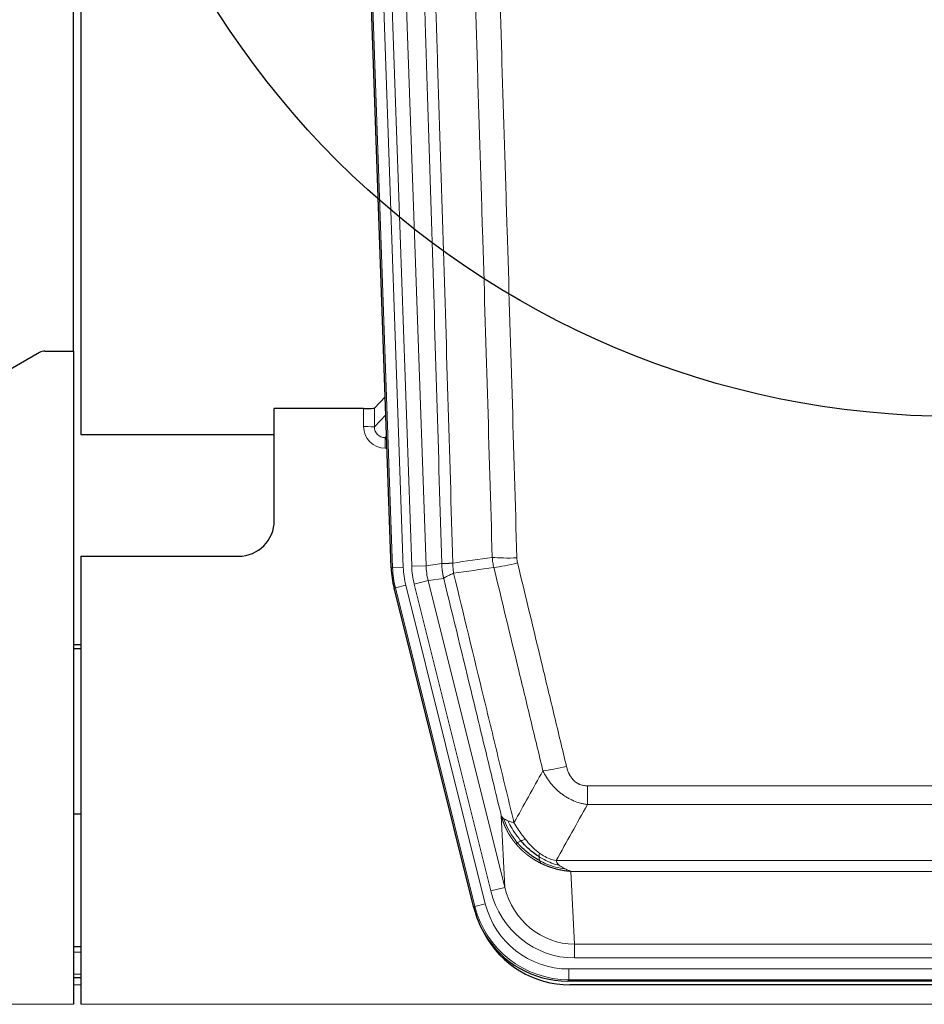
# Model space of a CAD drawing. Header units: inches. Extents: x 0 to 20790, y -12 to 14700.
# Tile 42 of 191: x 4801 to 5053, y 4734 to 5009. Entities that reach past the tile are written whole.
import ezdxf

# ---------------------------------------------------------------- set-up
doc = ezdxf.new("R2010")
doc.units = ezdxf.units.IN
doc.layers.add('1', color=7, linetype='Continuous', true_color=0xffffff)

msp = doc.modelspace()

# ---------------------------------------------------------------- linework, layer by layer
at = {"layer": '1', "color": 2, "linetype": 'Continuous', "lineweight": 25}
for p, q in [((4815.546, 4916.217), (4815.546, 5316.797)), ((4817.546, 5316.47), (4817.546, 4892.959)), ((4904.142, 4855.694), (4891.024, 5231.34)), ((4806.09, 4915.808), (4789.926, 4906.465)), ((4807.589, 4916.21), (4815.546, 4916.21)), ((4815.546, 4916.21), (4815.546, 4733.93)), ((4902.475, 4903.431), (4899.448, 4900.296)), ((4896.449, 4900.195), (4871.546, 4900.195)), ((4871.546, 4868.959), (4871.546, 4900.195)), ((4817.546, 4892.959), (4871.546, 4892.959)), ((4817.546, 4858.959), (4861.546, 4858.959)), ((4817.546, 4858.959), (4817.546, 4733.93)), ((4927.181, 4760.855), (4904.927, 4850.112)), ((4817.546, 4834.227), (4815.546, 4834.227)), ((4815.546, 4833.227), (4817.546, 4833.227)), ((4817.51, 4786.959), (4815.476, 4786.959)), ((4817.546, 4749.959), (4815.531, 4749.959)), ((4817.546, 4741.36), (4815.531, 4741.36)), ((5169.75, 4740.415), (4953.343, 4740.415)), ((5169.158, 4739.372), (4953.935, 4739.372))]:
    msp.add_line(p, q, dxfattribs=at)
at = {"layer": '1', "color": 110, "linetype": 'Continuous', "lineweight": 13}
for p, q in [((4904.516, 4855.747), (4891.405, 5231.19)), ((4894.399, 5231.294), (4907.51, 4855.851)), ((4896.791, 5230.352), (4909.857, 4856.181)), ((4900.783, 5230.492), (4913.849, 4856.321)), ((4896.439, 4895.147), (4896.449, 4900.195)), ((4899.448, 4900.296), (4899.437, 4895.065)), ((4899.437, 4895.065), (4902.651, 4898.394)), ((4902.857, 4892.5), (4902.43, 4892.058)), ((4902.43, 4892.058), (4902.43, 4889.138)), ((4902.43, 4892.058), (4902.873, 4892.058)), ((4902.43, 4889.138), (4902.974, 4889.138)), ((4904.142, 4855.694), (4904.516, 4855.747)), ((4907.51, 4855.851), (4904.516, 4855.747)), ((4909.857, 4856.181), (4913.849, 4856.321)), ((4913.849, 4856.321), (4918.226, 4856.936)), ((4918.782, 4852.797), (4914.43, 4852.186)), ((4905.3, 4850.165), (4904.927, 4850.112)), ((4908.207, 4850.89), (4905.3, 4850.165)), ((4927.474, 4761.23), (4905.3, 4850.165)), ((4908.207, 4850.89), (4930.381, 4761.955)), ((4910.554, 4851.219), (4914.43, 4852.186)), ((4931.906, 4765.582), (4910.554, 4851.219)), ((4914.43, 4852.186), (4935.782, 4766.548)), ((4958.875, 4794.902), (5164.218, 4794.902)), ((4958.875, 4789.661), (4958.875, 4794.902)), ((5164.218, 4789.661), (4958.875, 4789.661)), ((4935.782, 4766.548), (4934.824, 4786.603)), ((4950.144, 4774.042), (5172.949, 4774.042)), ((4954.257, 4771.013), (4955.225, 4750.733)), ((5168.836, 4771.013), (4954.257, 4771.013)), ((4931.906, 4765.582), (4935.782, 4766.548)), ((4930.381, 4761.955), (4927.474, 4761.23)), ((4927.181, 4760.855), (4927.474, 4761.23)), ((4955.225, 4746.87), (4955.225, 4750.733)), ((4955.225, 4750.733), (5167.868, 4750.733)), ((4817.546, 4748.505), (4815.531, 4748.505)), ((5167.868, 4746.87), (4955.225, 4746.87)), ((4953.636, 4740.79), (4953.636, 4743.786)), ((4953.636, 4743.786), (5169.457, 4743.786)), ((4817.546, 4742.33), (4815.531, 4742.33)), ((4953.636, 4740.79), (4953.343, 4740.415)), ((5169.457, 4740.79), (4953.636, 4740.79)), ((4817.546, 4739.36), (4815.531, 4739.36)), ((4327.546, 4733.93), (4815.546, 4733.93)), ((4817.546, 4733.93), (5305.546, 4733.93))]:
    msp.add_line(p, q, dxfattribs=at)
at = {"layer": '1', "color": 2, "linetype": 'Continuous', "lineweight": 25}
msp.add_circle((5061.546, 5141.959), 244, dxfattribs=at)
msp.add_arc((4861.546, 4868.959), 10, 270, 0, dxfattribs=at)
for centre, major_axis, ratio, start_param, end_param in [((4807.592, 4913.205), (0.923, -2.86), 0.9982885, 2.8298327, 3.3530369), ((4896.45, 4900.3), (-3, 0), 0.0349646, 1.5706703, 3.1078402), ((4931.163, 4856.646, 0), (26.774, 3.763), 0.9986144, 3.0370169, 3.2461684), ((4953.401, 4767.452, 0), (16.66, 21.323), 0.9977958, 2.4794378, 2.7643876), ((4953.401, 4767.452, 0), (16.66, 21.323), 0.9977958, 2.7643876, 3.8037475), ((4953.961, 4766.389), (16.639, 21.297), 0.9990195, 2.7203481, 3.8043419)]:
    msp.add_ellipse(centre, major_axis=major_axis, ratio=ratio, start_param=start_param, end_param=end_param, dxfattribs=at)
at = {"layer": '1', "color": 110, "linetype": 'Continuous', "lineweight": 13}
for centre, major_axis, ratio, start_param, end_param in [((4902.442, 4895.147), (-3.237, -5.067), 0.9977321, 5.2798208, 6.8506171), ((4896.439, 4895.069), (-3, 0.006), 0.0261769, 3.175273, 4.7124429), ((4902.442, 4895.069), (-1.726, -2.474), 0.9943829, 5.3201387, 6.890935), ((4939.179, 4859.64), (-9.996, -0.288), 0.1133347, 0.8101184, 1.5675278), ((4931.528, 4856.697), (-26.766, -3.762), 0.9989218, 6.1786096, 6.387761), ((4931.528, 4856.697, 0), (23.799, 3.345), 0.9986144, 3.0370169, 3.2461684), ((4933.875, 4857.027), (-23.799, -3.345), 0.9986144, 6.1786096, 6.387761), ((4933.875, 4857.027), (-19.844, -2.789), 0.9980617, 6.1786096, 6.387761), ((4939.367, 4858.234), (-9.719, -2.353), 0.1107863, 0.7983441, 1.5439815), ((4953.028, 4801.66), (-9.722, -2.342), 0.1329353, 0.7958322, 1.5387903), ((4955.145, 4771.716, 0), (1.185, -24.82), 0.9658521, 4.9157844, 6.2370968), ((4955.145, 4771.716), (1.001, -20.961), 0.9530564, 4.9157844, 6.2370968), ((4953.688, 4767.819, 0), (14.809, 18.954), 0.9977958, 2.4794378, 3.8037475), ((4953.688, 4767.819), (-16.651, -21.313), 0.9982842, 5.6210305, 6.9453401)]:
    msp.add_ellipse(centre, major_axis=major_axis, ratio=ratio, start_param=start_param, end_param=end_param, dxfattribs=at)
for points, knots in [([(4909.086, 5229.9), (4909.657, 5214.345), (4910.785, 5183.236), (4912.43, 5136.571), (4913.497, 5105.461), (4914.285, 5082.128), (4914.676, 5070.462), (4915.128, 5056.851), (4915.32, 5051.018), (4915.448, 5047.129), (4915.512, 5045.184), (4915.831, 5035.463), (4916.211, 5023.8), (4916.648, 5010.197), (4916.835, 5004.368), (4916.959, 5000.482), (4917.021, 4998.54), (4917.577, 4981.057), (4918.55, 4950.001), (4919.961, 4903.49), (4920.869, 4872.533), (4921.315, 4857.066)], [0, 0, 0, 0, 0.125, 0.25, 0.375, 0.375, 0.4375, 0.46875, 0.484375, 0.484375, 0.5, 0.5, 0.5625, 0.59375, 0.609375, 0.609375, 0.625, 0.625, 0.75, 0.875, 1, 1, 1, 1]), ([(4918.226, 4856.936), (4917.781, 4872.346), (4916.875, 4903.191), (4915.468, 4949.533), (4914.498, 4980.476), (4913.944, 4997.896), (4913.882, 4999.831), (4913.758, 5003.703), (4913.572, 5009.511), (4913.135, 5023.064), (4912.757, 5034.686), (4912.439, 5044.372), (4912.375, 5046.309), (4912.247, 5050.184), (4912.056, 5055.996), (4911.605, 5069.558), (4911.215, 5081.183), (4910.429, 5104.431), (4909.366, 5135.43), (4907.725, 5181.927), (4906.6, 5212.925), (4906.031, 5228.424)], [0, 0, 0, 0, 0.125, 0.25, 0.375, 0.375, 0.390625, 0.390625, 0.40625, 0.4375, 0.5, 0.5, 0.515625, 0.515625, 0.53125, 0.5625, 0.625, 0.625, 0.75, 0.875, 1, 1, 1, 1]), ([(4932.312, 4858.621), (4931.874, 4873.84), (4930.982, 4904.302), (4930.06, 4934.812), (4929.357, 4957.712), (4929.121, 4965.348), (4928.645, 4980.626), (4928.404, 4988.269), (4927.678, 5011.204), (4927.186, 5026.501), (4926.562, 5045.631), (4926.437, 5049.457), (4926.185, 5057.109), (4925.806, 5068.587), (4925.423, 5080.065), (4924.651, 5103.022), (4923.608, 5133.631), (4921.998, 5179.545), (4920.896, 5210.156), (4920.338, 5225.461)], [0, 0, 0, 0, 0.125, 0.25, 0.25, 0.3125, 0.3125, 0.375, 0.375, 0.5, 0.5, 0.53125, 0.53125, 0.5625, 0.625, 0.625, 0.75, 0.875, 1, 1, 1, 1]), ([(4927.221, 5225.804), (4927.778, 5210.48), (4928.879, 5179.831), (4930.487, 5133.859), (4931.529, 5103.212), (4932.3, 5080.227), (4932.682, 5068.735), (4933.061, 5057.243), (4933.312, 5049.581), (4933.437, 5045.75), (4934.061, 5026.597), (4934.552, 5011.28), (4935.277, 4988.316), (4935.517, 4980.664), (4935.993, 4965.367), (4936.229, 4957.721), (4936.931, 4934.792), (4937.852, 4904.245), (4938.742, 4873.744), (4939.179, 4858.506)], [0, 0, 0, 0, 0.125, 0.25, 0.375, 0.375, 0.4375, 0.46875, 0.46875, 0.5, 0.5, 0.625, 0.625, 0.6875, 0.6875, 0.75, 0.75, 0.875, 1, 1, 1, 1]), ([(4939.367, 4857.095), (4939.311, 4857.327), (4939.268, 4857.561), (4939.205, 4858.031), (4939.186, 4858.268), (4939.179, 4858.506)], [0, 0, 0, 0, 0.5, 0.5, 1, 1, 1, 1]), ([(4918.226, 4856.936), (4918.227, 4856.936), (4918.228, 4856.935), (4918.232, 4856.935), (4918.235, 4856.935), (4918.238, 4856.934), (4918.242, 4856.934), (4918.246, 4856.934), (4918.251, 4856.934), (4918.255, 4856.933), (4918.26, 4856.933), (4918.265, 4856.933), (4918.27, 4856.933), (4918.276, 4856.932), (4918.282, 4856.932), (4918.288, 4856.932), (4918.294, 4856.932), (4918.301, 4856.931), (4918.308, 4856.931), (4918.315, 4856.931), (4918.322, 4856.931), (4918.33, 4856.931), (4918.338, 4856.93), (4918.346, 4856.93), (4918.354, 4856.93), (4918.363, 4856.93), (4918.372, 4856.93), (4918.381, 4856.93), (4918.39, 4856.929), (4918.4, 4856.929), (4918.41, 4856.929), (4918.42, 4856.929), (4918.43, 4856.929), (4918.441, 4856.929), (4918.452, 4856.929), (4918.463, 4856.929), (4918.474, 4856.929), (4918.486, 4856.929), (4918.498, 4856.929), (4918.51, 4856.929), (4918.522, 4856.929), (4918.535, 4856.929), (4918.548, 4856.929), (4918.561, 4856.929), (4918.574, 4856.929), (4918.588, 4856.929), (4918.602, 4856.929), (4918.616, 4856.929), (4918.63, 4856.929), (4918.645, 4856.929), (4918.659, 4856.929), (4918.674, 4856.929), (4918.69, 4856.929), (4918.705, 4856.93), (4918.721, 4856.93), (4918.737, 4856.93), (4918.753, 4856.93), (4918.77, 4856.93), (4918.787, 4856.93), (4918.804, 4856.931), (4918.821, 4856.931), (4918.838, 4856.931), (4918.856, 4856.931), (4918.874, 4856.932), (4918.892, 4856.932), (4918.911, 4856.932), (4918.929, 4856.933), (4918.948, 4856.933), (4918.967, 4856.933), (4918.987, 4856.934), (4919.006, 4856.934), (4919.026, 4856.934), (4919.046, 4856.935), (4919.067, 4856.935), (4919.087, 4856.936), (4919.108, 4856.936), (4919.135, 4856.937), (4919.169, 4856.937), (4919.21, 4856.938), (4919.251, 4856.94), (4919.294, 4856.941), (4919.337, 4856.942), (4919.381, 4856.944), (4919.426, 4856.945), (4919.471, 4856.947), (4919.518, 4856.949), (4919.565, 4856.951), (4919.613, 4856.953), (4919.661, 4856.955), (4919.711, 4856.957), (4919.761, 4856.96), (4919.812, 4856.962), (4919.864, 4856.965), (4919.916, 4856.968), (4919.969, 4856.97), (4920.023, 4856.973), (4920.078, 4856.977), (4920.133, 4856.98), (4920.189, 4856.983), (4920.246, 4856.987), (4920.303, 4856.99), (4920.362, 4856.994), (4920.421, 4856.998), (4920.48, 4857.002), (4920.54, 4857.006), (4920.601, 4857.01), (4920.663, 4857.015), (4920.725, 4857.019), (4920.788, 4857.024), (4920.852, 4857.029), (4920.916, 4857.034), (4920.981, 4857.039), (4921.047, 4857.044), (4921.113, 4857.049), (4921.18, 4857.055), (4921.247, 4857.06), (4921.292, 4857.064), (4921.315, 4857.066)], [0, 0, 0, 0, 0.0066687, 0.0133374, 0.0200061, 0.0266746, 0.0333432, 0.0400116, 0.0466801, 0.0533484, 0.0600168, 0.066685, 0.0733532, 0.0800214, 0.0866895, 0.0933575, 0.1000255, 0.1066935, 0.1133614, 0.1200292, 0.126697, 0.1333647, 0.1400324, 0.1467001, 0.1533676, 0.1600352, 0.1667026, 0.1733701, 0.1800374, 0.1867047, 0.193372, 0.2000392, 0.2067064, 0.2133735, 0.2200405, 0.2267075, 0.2333745, 0.2400414, 0.2467082, 0.253375, 0.2600418, 0.2667085, 0.2733751, 0.2800417, 0.2867082, 0.2933747, 0.3000412, 0.3067075, 0.3133739, 0.3200401, 0.3267064, 0.3333725, 0.3400387, 0.3467047, 0.3533708, 0.3600367, 0.3667026, 0.3733685, 0.3800343, 0.3867001, 0.3933658, 0.4000315, 0.4066971, 0.4133626, 0.4200281, 0.4266936, 0.433359, 0.4400243, 0.4466896, 0.4533549, 0.4600201, 0.4666852, 0.4733503, 0.4800154, 0.4866804, 0.4933453, 0.5000102, 0.5125098, 0.5250093, 0.5375088, 0.5500082, 0.5625077, 0.5750071, 0.5875066, 0.600006, 0.6125054, 0.6250049, 0.6375043, 0.6500037, 0.6625032, 0.6750026, 0.6875021, 0.7000016, 0.7125011, 0.7250006, 0.7375001, 0.7499997, 0.7624993, 0.7749989, 0.7874985, 0.7999982, 0.812498, 0.8249977, 0.8374975, 0.8499974, 0.8624973, 0.8749972, 0.8874972, 0.8999973, 0.9124974, 0.9249976, 0.9374978, 0.9499981, 0.9624985, 0.9749989, 0.9874994, 1, 1, 1, 1]), ([(4918.782, 4852.797), (4918.777, 4852.818), (4918.767, 4852.861), (4918.752, 4852.925), (4918.736, 4852.99), (4918.721, 4853.057), (4918.706, 4853.124), (4918.691, 4853.194), (4918.675, 4853.264), (4918.66, 4853.336), (4918.644, 4853.409), (4918.629, 4853.483), (4918.614, 4853.559), (4918.598, 4853.636), (4918.583, 4853.714), (4918.568, 4853.794), (4918.553, 4853.874), (4918.538, 4853.956), (4918.523, 4854.04), (4918.508, 4854.125), (4918.493, 4854.211), (4918.479, 4854.298), (4918.465, 4854.387), (4918.451, 4854.477), (4918.437, 4854.568), (4918.423, 4854.66), (4918.41, 4854.754), (4918.389, 4854.905), (4918.363, 4855.107), (4918.335, 4855.354), (4918.311, 4855.583), (4918.292, 4855.795), (4918.276, 4855.988), (4918.263, 4856.164), (4918.253, 4856.321), (4918.245, 4856.46), (4918.239, 4856.582), (4918.235, 4856.685), (4918.231, 4856.77), (4918.229, 4856.837), (4918.227, 4856.886), (4918.226, 4856.917), (4918.226, 4856.931), (4918.226, 4856.936)], [0, 0, 0, 0, 0.0155037, 0.0313049, 0.0474035, 0.0637997, 0.0804935, 0.097485, 0.1147743, 0.1323613, 0.1502462, 0.1684289, 0.1869096, 0.2056883, 0.224765, 0.2441397, 0.2638126, 0.2837835, 0.3040527, 0.32462, 0.3454856, 0.3666494, 0.3881116, 0.409872, 0.4319308, 0.454288, 0.4769435, 0.4998975, 0.5635611, 0.6228928, 0.6778927, 0.7285606, 0.7748966, 0.8169007, 0.8545729, 0.8879131, 0.9169214, 0.9415977, 0.9619421, 0.9779545, 0.989635, 0.9969835, 1, 1, 1, 1]), ([(4921.527, 4854.232), (4921.452, 4854.698), (4921.41, 4855.168), (4921.352, 4856.113), (4921.336, 4856.588), (4921.315, 4857.066)], [0, 0, 0, 0, 0.5, 0.5, 1, 1, 1, 1]), ([(4946.448, 4799.098), (4945.313, 4803.819), (4944.176, 4808.542), (4941.901, 4817.99), (4940.762, 4822.715), (4937.343, 4836.896), (4935.059, 4846.356), (4932.771, 4855.821)], [0, 0, 0, 0, 0.25, 0.25, 0.5, 0.5, 1, 1, 1, 1]), ([(4939.367, 4857.095), (4941.652, 4847.617), (4943.934, 4838.144), (4947.349, 4823.943), (4948.486, 4819.211), (4950.759, 4809.75), (4951.894, 4805.021), (4953.028, 4800.293)], [0, 0, 0, 0, 0.5, 0.5, 0.75, 0.75, 1, 1, 1, 1]), ([(4918.782, 4852.797), (4918.803, 4852.848), (4918.881, 4852.915), (4919.145, 4853.081), (4919.33, 4853.182), (4919.802, 4853.419), (4920.087, 4853.555), (4920.746, 4853.866), (4921.118, 4854.039), (4921.527, 4854.232)], [0, 0, 0, 0, 0.25, 0.25, 0.5, 0.5, 0.75, 0.75, 1, 1, 1, 1]), ([(4934.824, 4786.603), (4933.494, 4792.111), (4932.161, 4797.621), (4929.494, 4808.645), (4928.158, 4814.16), (4924.147, 4830.709), (4921.468, 4841.749), (4918.782, 4852.797)], [0, 0, 0, 0, 0.25, 0.25, 0.5, 0.5, 1, 1, 1, 1]), ([(4921.527, 4854.232), (4924.349, 4842.607), (4927.165, 4830.991), (4931.379, 4813.58), (4932.781, 4807.778), (4935.584, 4796.18), (4936.983, 4790.383), (4938.381, 4784.589)], [0, 0, 0, 0, 0.5, 0.5, 0.75, 0.75, 1, 1, 1, 1]), ([(4958.875, 4794.902), (4958.693, 4794.902), (4958.51, 4794.91), (4958.146, 4794.942), (4957.967, 4794.966), (4957.611, 4795.031), (4957.436, 4795.072), (4957.089, 4795.172), (4956.918, 4795.231), (4956.707, 4795.316), (4956.665, 4795.334), (4956.581, 4795.37), (4956.457, 4795.426), (4956.335, 4795.487), (4956.097, 4795.615), (4955.789, 4795.801), (4955.502, 4796.018), (4955.329, 4796.164), (4955.294, 4796.193), (4955.226, 4796.253), (4955.193, 4796.284), (4955.092, 4796.376), (4955.028, 4796.439), (4954.838, 4796.633), (4954.719, 4796.767), (4954.492, 4797.044), (4954.385, 4797.188), (4954.182, 4797.483), (4954.087, 4797.635), (4953.974, 4797.83), (4953.951, 4797.869), (4953.907, 4797.948), (4953.886, 4797.988), (4953.822, 4798.107), (4953.781, 4798.187), (4953.662, 4798.43), (4953.589, 4798.593), (4953.452, 4798.924), (4953.388, 4799.091), (4953.212, 4799.598), (4953.112, 4799.943), (4953.028, 4800.293)], [0, 0, 0, 0, 0.0625, 0.0625, 0.125, 0.125, 0.1875, 0.1875, 0.25, 0.25, 0.265625, 0.265625, 0.28125, 0.3125, 0.3125, 0.375, 0.4375, 0.4375, 0.453125, 0.453125, 0.46875, 0.46875, 0.5, 0.5, 0.5625, 0.5625, 0.625, 0.625, 0.6875, 0.6875, 0.703125, 0.703125, 0.71875, 0.71875, 0.75, 0.75, 0.8125, 0.8125, 0.875, 0.875, 1, 1, 1, 1]), ([(4958.875, 4789.661), (4958.54, 4789.71), (4958.207, 4789.769), (4957.544, 4789.908), (4957.216, 4789.988), (4956.24, 4790.258), (4955.602, 4790.48), (4954.9, 4790.777), (4954.822, 4790.811), (4954.666, 4790.879), (4954.589, 4790.914), (4954.357, 4791.021), (4954.204, 4791.095), (4953.75, 4791.323), (4953.155, 4791.647), (4952.582, 4792.008), (4952.161, 4792.294), (4951.952, 4792.44), (4951.747, 4792.591), (4951.611, 4792.694), (4951.543, 4792.745), (4950.937, 4793.215), (4950.429, 4793.663), (4949.71, 4794.38), (4949.478, 4794.626), (4949.139, 4795.006), (4949.028, 4795.134), (4948.81, 4795.395), (4948.702, 4795.527), (4948.175, 4796.194), (4947.787, 4796.749), (4947.072, 4797.895), (4946.745, 4798.488), (4946.448, 4799.098)], [0, 0, 0, 0, 0.0625, 0.0625, 0.125, 0.125, 0.25, 0.25, 0.265625, 0.265625, 0.28125, 0.28125, 0.3125, 0.3125, 0.375, 0.4375, 0.4375, 0.46875, 0.484375, 0.484375, 0.5, 0.5, 0.625, 0.625, 0.6875, 0.6875, 0.71875, 0.71875, 0.75, 0.75, 0.875, 0.875, 1, 1, 1, 1]), ([(4938.856, 4778.776), (4938.845, 4778.79), (4938.821, 4778.818), (4938.786, 4778.861), (4938.751, 4778.904), (4938.715, 4778.947), (4938.679, 4778.992), (4938.642, 4779.037), (4938.605, 4779.083), (4938.568, 4779.13), (4938.53, 4779.177), (4938.492, 4779.225), (4938.454, 4779.274), (4938.415, 4779.324), (4938.376, 4779.374), (4938.337, 4779.426), (4938.297, 4779.478), (4938.257, 4779.53), (4938.216, 4779.584), (4938.176, 4779.638), (4938.134, 4779.693), (4938.093, 4779.749), (4938.052, 4779.806), (4938.01, 4779.863), (4937.967, 4779.922), (4937.925, 4779.981), (4937.882, 4780.041), (4937.839, 4780.101), (4937.796, 4780.163), (4937.753, 4780.225), (4937.709, 4780.288), (4937.665, 4780.352), (4937.621, 4780.417), (4937.577, 4780.483), (4937.532, 4780.549), (4937.488, 4780.617), (4937.443, 4780.685), (4937.398, 4780.754), (4937.353, 4780.824), (4937.308, 4780.895), (4937.262, 4780.967), (4937.217, 4781.039), (4937.171, 4781.113), (4937.125, 4781.187), (4937.079, 4781.262), (4937.034, 4781.338), (4936.988, 4781.415), (4936.941, 4781.493), (4936.895, 4781.572), (4936.849, 4781.652), (4936.803, 4781.732), (4936.757, 4781.814), (4936.71, 4781.896), (4936.664, 4781.98), (4936.618, 4782.064), (4936.572, 4782.149), (4936.526, 4782.235), (4936.48, 4782.322), (4936.433, 4782.41), (4936.387, 4782.499), (4936.342, 4782.589), (4936.296, 4782.68), (4936.25, 4782.772), (4936.204, 4782.865), (4936.159, 4782.959), (4936.114, 4783.053), (4936.069, 4783.149), (4936.024, 4783.246), (4935.979, 4783.343), (4935.934, 4783.442), (4935.89, 4783.541), (4935.846, 4783.642), (4935.802, 4783.743), (4935.758, 4783.846), (4935.715, 4783.949), (4935.671, 4784.054), (4935.629, 4784.159), (4935.586, 4784.266), (4935.544, 4784.373), (4935.502, 4784.481), (4935.461, 4784.591), (4935.419, 4784.701), (4935.379, 4784.813), (4935.338, 4784.925), (4935.298, 4785.038), (4935.259, 4785.153), (4935.22, 4785.268), (4935.181, 4785.384), (4935.143, 4785.502), (4935.106, 4785.62), (4935.068, 4785.74), (4935.032, 4785.86), (4934.996, 4785.981), (4934.96, 4786.104), (4934.925, 4786.227), (4934.891, 4786.352), (4934.857, 4786.477), (4934.835, 4786.561), (4934.824, 4786.603)], [0, 0, 0, 0, 0.0060657, 0.012223, 0.0184718, 0.0248123, 0.0312443, 0.0377679, 0.0443831, 0.0510899, 0.0578883, 0.0647782, 0.0717598, 0.0788329, 0.0859977, 0.093254, 0.1006019, 0.1080414, 0.1155725, 0.1231952, 0.1309095, 0.1387154, 0.1466129, 0.1546019, 0.1626826, 0.1708549, 0.1791188, 0.1874742, 0.1959213, 0.20446, 0.2130903, 0.2218121, 0.2306256, 0.2395307, 0.2485274, 0.2576156, 0.2667955, 0.276067, 0.2854301, 0.2948848, 0.3044311, 0.314069, 0.3237985, 0.3336196, 0.3435324, 0.3535367, 0.3636326, 0.3738202, 0.3840993, 0.3944701, 0.4049324, 0.4154864, 0.426132, 0.4368691, 0.4476979, 0.4586183, 0.4696303, 0.480734, 0.4919292, 0.503216, 0.5145945, 0.5260645, 0.5376262, 0.5492795, 0.5610244, 0.5728609, 0.584789, 0.5968087, 0.60892, 0.621123, 0.6334175, 0.6458037, 0.6582815, 0.6708509, 0.6835119, 0.6962645, 0.7091087, 0.7220445, 0.735072, 0.748191, 0.7614017, 0.774704, 0.7880979, 0.8015834, 0.8151605, 0.8288293, 0.8425896, 0.8564416, 0.8703852, 0.8844204, 0.8985472, 0.9127656, 0.9270756, 0.9414773, 0.9559705, 0.9705554, 0.9852319, 1, 1, 1, 1]), ([(4934.824, 4786.603), (4934.882, 4786.46), (4934.964, 4786.323), (4935.177, 4786.062), (4935.309, 4785.937), (4935.464, 4785.82)], [0, 0, 0, 0, 0.5, 0.5, 1, 1, 1, 1]), ([(4939.346, 4779.006), (4938.911, 4779.517), (4938.501, 4780.046), (4936.972, 4782.229), (4936.076, 4784.007), (4935.464, 4785.82)], [0, 0, 0, 0, 0.25, 0.25, 1, 1, 1, 1]), ([(4935.464, 4785.82), (4935.62, 4785.695), (4935.8, 4785.576), (4936.204, 4785.352), (4936.429, 4785.247), (4936.674, 4785.148)], [0, 0, 0, 0, 0.5, 0.5, 1, 1, 1, 1]), ([(4940.332, 4779.533), (4939.961, 4779.965), (4939.604, 4780.41), (4938.243, 4782.228), (4937.373, 4783.683), (4936.674, 4785.148)], [0, 0, 0, 0, 0.25, 0.25, 1, 1, 1, 1]), ([(4936.674, 4785.148), (4936.92, 4785.042), (4937.186, 4784.942), (4937.757, 4784.755), (4938.06, 4784.669), (4938.381, 4784.589)], [0, 0, 0, 0, 0.5, 0.5, 1, 1, 1, 1]), ([(4941.556, 4779.982), (4941.258, 4780.352), (4940.967, 4780.73), (4939.84, 4782.26), (4939.074, 4783.449), (4938.381, 4784.589)], [0, 0, 0, 0, 0.25, 0.25, 1, 1, 1, 1]), ([(4938.856, 4778.777), (4938.892, 4778.783), (4938.935, 4778.797), (4939.04, 4778.843), (4939.102, 4778.874), (4939.228, 4778.941), (4939.285, 4778.972), (4939.346, 4779.006)], [0, 0, 0, 0, 0.375, 0.375, 0.75, 0.75, 1, 1, 1, 1]), ([(4945.859, 4773.294), (4945.837, 4773.305), (4945.793, 4773.326), (4945.727, 4773.359), (4945.661, 4773.392), (4945.595, 4773.426), (4945.529, 4773.46), (4945.463, 4773.494), (4945.397, 4773.528), (4945.33, 4773.563), (4945.264, 4773.598), (4945.198, 4773.634), (4945.131, 4773.669), (4945.065, 4773.705), (4944.998, 4773.742), (4944.931, 4773.778), (4944.865, 4773.815), (4944.798, 4773.853), (4944.731, 4773.89), (4944.665, 4773.928), (4944.598, 4773.967), (4944.531, 4774.005), (4944.464, 4774.044), (4944.397, 4774.084), (4944.33, 4774.123), (4944.263, 4774.163), (4944.196, 4774.204), (4944.129, 4774.244), (4944.062, 4774.285), (4943.995, 4774.327), (4943.928, 4774.368), (4943.861, 4774.41), (4943.794, 4774.453), (4943.727, 4774.496), (4943.66, 4774.539), (4943.593, 4774.582), (4943.526, 4774.626), (4943.459, 4774.67), (4943.391, 4774.714), (4943.324, 4774.759), (4943.257, 4774.805), (4943.19, 4774.85), (4943.123, 4774.896), (4943.056, 4774.942), (4942.989, 4774.989), (4942.922, 4775.036), (4942.855, 4775.083), (4942.788, 4775.131), (4942.721, 4775.179), (4942.654, 4775.228), (4942.587, 4775.277), (4942.52, 4775.326), (4942.453, 4775.375), (4942.387, 4775.425), (4942.32, 4775.476), (4942.253, 4775.527), (4942.187, 4775.578), (4942.12, 4775.629), (4942.053, 4775.681), (4941.987, 4775.733), (4941.921, 4775.786), (4941.854, 4775.839), (4941.788, 4775.892), (4941.722, 4775.946), (4941.655, 4776), (4941.589, 4776.055), (4941.523, 4776.11), (4941.457, 4776.165), (4941.391, 4776.221), (4941.326, 4776.277), (4941.26, 4776.333), (4941.194, 4776.39), (4941.129, 4776.447), (4941.063, 4776.505), (4940.998, 4776.563), (4940.933, 4776.621), (4940.868, 4776.68), (4940.803, 4776.74), (4940.738, 4776.799), (4940.673, 4776.859), (4940.608, 4776.92), (4940.544, 4776.98), (4940.479, 4777.042), (4940.415, 4777.103), (4940.351, 4777.165), (4940.287, 4777.228), (4940.223, 4777.291), (4940.159, 4777.354), (4940.095, 4777.418), (4940.032, 4777.482), (4939.968, 4777.546), (4939.905, 4777.611), (4939.842, 4777.676), (4939.779, 4777.742), (4939.716, 4777.808), (4939.654, 4777.875), (4939.591, 4777.941), (4939.529, 4778.009), (4939.467, 4778.077), (4939.405, 4778.145), (4939.343, 4778.213), (4939.282, 4778.282), (4939.22, 4778.352), (4939.159, 4778.421), (4939.098, 4778.492), (4939.037, 4778.562), (4938.977, 4778.633), (4938.916, 4778.705), (4938.876, 4778.753), (4938.856, 4778.776)], [0, 0, 0, 0, 0.0082024, 0.0164263, 0.0246716, 0.0329384, 0.0412265, 0.0495362, 0.0578672, 0.0662198, 0.0745938, 0.0829892, 0.0914062, 0.0998446, 0.1083045, 0.1167859, 0.1252887, 0.1338131, 0.1423589, 0.1509263, 0.1595151, 0.1681255, 0.1767574, 0.1854108, 0.1940858, 0.2027822, 0.2115002, 0.2202398, 0.2290008, 0.2377835, 0.2465876, 0.2554134, 0.2642606, 0.2731295, 0.2820199, 0.2909319, 0.2998654, 0.3088206, 0.3177973, 0.3267956, 0.3358154, 0.3448569, 0.35392, 0.3630047, 0.3721109, 0.3812388, 0.3903883, 0.3995594, 0.4087522, 0.4179665, 0.4272025, 0.4364601, 0.4457393, 0.4550402, 0.4643627, 0.4737069, 0.4830727, 0.4924601, 0.5018692, 0.5113, 0.5207524, 0.5302265, 0.5397222, 0.5492397, 0.5587788, 0.5683395, 0.577922, 0.5875261, 0.5971519, 0.6067994, 0.6164686, 0.6261595, 0.6358721, 0.6456064, 0.6553624, 0.6651401, 0.6749395, 0.6847606, 0.6946034, 0.704468, 0.7143542, 0.7242622, 0.734192, 0.7441434, 0.7541166, 0.7641115, 0.7741282, 0.7841666, 0.7942268, 0.8043087, 0.8144123, 0.8245377, 0.8346848, 0.8448538, 0.8550444, 0.8652568, 0.875491, 0.885747, 0.8960247, 0.9063242, 0.9166455, 0.9269886, 0.9373534, 0.9477401, 0.9581485, 0.9685787, 0.9790306, 0.9895044, 1, 1, 1, 1]), ([(4939.346, 4779.006), (4939.377, 4779.023), (4939.409, 4779.041), (4939.544, 4779.116), (4939.657, 4779.179), (4939.906, 4779.315), (4940.043, 4779.388), (4940.234, 4779.485), (4940.283, 4779.509), (4940.332, 4779.533)], [0, 0, 0, 0, 0.125, 0.125, 0.5, 0.5, 0.875, 0.875, 1, 1, 1, 1]), ([(4940.332, 4779.533), (4940.431, 4779.582), (4940.532, 4779.629), (4940.789, 4779.744), (4940.946, 4779.808), (4941.257, 4779.914), (4941.41, 4779.957), (4941.556, 4779.982)], [0, 0, 0, 0, 0.25, 0.25, 0.625, 0.625, 1, 1, 1, 1]), ([(4945.526, 4776.104), (4945.346, 4776.234), (4945.167, 4776.37), (4944.46, 4776.929), (4943.945, 4777.388), (4942.951, 4778.369), (4942.472, 4778.891), (4941.857, 4779.614), (4941.706, 4779.797), (4941.556, 4779.982)], [0, 0, 0, 0, 0.125, 0.125, 0.5, 0.5, 0.875, 0.875, 1, 1, 1, 1]), ([(4945.376, 4775.122), (4945.374, 4775.22), (4945.376, 4775.317), (4945.389, 4775.552), (4945.405, 4775.685), (4945.453, 4775.922), (4945.485, 4776.025), (4945.526, 4776.104)], [0, 0, 0, 0, 0.25, 0.25, 0.625, 0.625, 1, 1, 1, 1]), ([(4950.144, 4774.042), (4948.923, 4774.255), (4947.747, 4774.72), (4946.253, 4775.601), (4945.886, 4775.843), (4945.526, 4776.104)], [0, 0, 0, 0, 0.75, 0.75, 1, 1, 1, 1]), ([(4945.544, 4774.006), (4945.532, 4774.046), (4945.52, 4774.088), (4945.476, 4774.257), (4945.447, 4774.393), (4945.403, 4774.678), (4945.388, 4774.826), (4945.378, 4775.024), (4945.376, 4775.073), (4945.376, 4775.122)], [0, 0, 0, 0, 0.125, 0.125, 0.5, 0.5, 0.875, 0.875, 1, 1, 1, 1]), ([(4951.014, 4772.704), (4949.604, 4773.024), (4948.167, 4773.565), (4946.297, 4774.559), (4945.833, 4774.83), (4945.376, 4775.122)], [0, 0, 0, 0, 0.75, 0.75, 1, 1, 1, 1]), ([(4945.859, 4773.294), (4945.826, 4773.352), (4945.786, 4773.422), (4945.704, 4773.583), (4945.662, 4773.676), (4945.594, 4773.851), (4945.568, 4773.926), (4945.544, 4774.006)], [0, 0, 0, 0, 0.375, 0.375, 0.75, 0.75, 1, 1, 1, 1]), ([(4952.686, 4771.704), (4950.913, 4771.927), (4949.084, 4772.409), (4946.71, 4773.415), (4946.122, 4773.696), (4945.544, 4774.006)], [0, 0, 0, 0, 0.75, 0.75, 1, 1, 1, 1]), ([(4954.257, 4771.013), (4954.234, 4771.014), (4954.19, 4771.018), (4954.124, 4771.023), (4954.057, 4771.028), (4953.991, 4771.034), (4953.924, 4771.04), (4953.857, 4771.046), (4953.79, 4771.052), (4953.723, 4771.059), (4953.656, 4771.066), (4953.588, 4771.073), (4953.521, 4771.08), (4953.453, 4771.087), (4953.386, 4771.095), (4953.318, 4771.103), (4953.25, 4771.111), (4953.183, 4771.119), (4953.115, 4771.127), (4953.046, 4771.136), (4952.978, 4771.145), (4952.91, 4771.154), (4952.842, 4771.163), (4952.773, 4771.172), (4952.705, 4771.182), (4952.636, 4771.192), (4952.567, 4771.202), (4952.498, 4771.213), (4952.43, 4771.223), (4952.361, 4771.234), (4952.291, 4771.245), (4952.222, 4771.257), (4952.153, 4771.268), (4952.084, 4771.28), (4952.014, 4771.292), (4951.945, 4771.304), (4951.875, 4771.317), (4951.806, 4771.329), (4951.736, 4771.342), (4951.666, 4771.355), (4951.596, 4771.369), (4951.526, 4771.382), (4951.456, 4771.396), (4951.386, 4771.41), (4951.316, 4771.425), (4951.245, 4771.439), (4951.175, 4771.454), (4951.105, 4771.469), (4951.034, 4771.485), (4950.964, 4771.5), (4950.893, 4771.516), (4950.822, 4771.532), (4950.752, 4771.548), (4950.681, 4771.565), (4950.61, 4771.582), (4950.539, 4771.599), (4950.468, 4771.616), (4950.397, 4771.634), (4950.326, 4771.652), (4950.255, 4771.67), (4950.184, 4771.688), (4950.112, 4771.707), (4950.041, 4771.726), (4949.97, 4771.745), (4949.898, 4771.764), (4949.827, 4771.784), (4949.755, 4771.804), (4949.684, 4771.824), (4949.612, 4771.844), (4949.54, 4771.865), (4949.469, 4771.886), (4949.397, 4771.907), (4949.325, 4771.929), (4949.253, 4771.951), (4949.182, 4771.973), (4949.11, 4771.995), (4949.038, 4772.018), (4948.966, 4772.041), (4948.894, 4772.064), (4948.822, 4772.087), (4948.75, 4772.111), (4948.678, 4772.135), (4948.605, 4772.159), (4948.533, 4772.183), (4948.461, 4772.208), (4948.389, 4772.233), (4948.317, 4772.259), (4948.245, 4772.284), (4948.172, 4772.31), (4948.1, 4772.337), (4948.028, 4772.363), (4947.955, 4772.39), (4947.883, 4772.417), (4947.811, 4772.444), (4947.738, 4772.472), (4947.666, 4772.5), (4947.594, 4772.528), (4947.521, 4772.556), (4947.449, 4772.585), (4947.377, 4772.614), (4947.304, 4772.644), (4947.232, 4772.673), (4947.16, 4772.703), (4947.087, 4772.734), (4947.015, 4772.764), (4946.942, 4772.795), (4946.87, 4772.826), (4946.798, 4772.858), (4946.725, 4772.889), (4946.653, 4772.921), (4946.581, 4772.954), (4946.509, 4772.986), (4946.436, 4773.019), (4946.364, 4773.053), (4946.292, 4773.086), (4946.22, 4773.12), (4946.147, 4773.154), (4946.075, 4773.189), (4946.003, 4773.223), (4945.931, 4773.258), (4945.883, 4773.282), (4945.859, 4773.294)], [0, 0, 0, 0, 0.007775, 0.0155603, 0.0233558, 0.0311618, 0.038978, 0.0468046, 0.0546416, 0.0624889, 0.0703466, 0.0782147, 0.0860931, 0.093982, 0.1018813, 0.109791, 0.1177112, 0.1256417, 0.1335828, 0.1415343, 0.1494962, 0.1574687, 0.1654516, 0.173445, 0.1814489, 0.1894634, 0.1974883, 0.2055238, 0.2135699, 0.2216264, 0.2296936, 0.2377713, 0.2458596, 0.2539585, 0.2620679, 0.270188, 0.2783187, 0.28646, 0.2946119, 0.3027745, 0.3109477, 0.3191316, 0.3273261, 0.3355314, 0.3437472, 0.3519738, 0.3602111, 0.3684591, 0.3767178, 0.3849872, 0.3932673, 0.4015582, 0.4098598, 0.4181722, 0.4264954, 0.4348293, 0.443174, 0.4515295, 0.4598958, 0.4682728, 0.4766607, 0.4850594, 0.493469, 0.5018893, 0.5103206, 0.5187626, 0.5272155, 0.5356793, 0.544154, 0.5526395, 0.561136, 0.5696433, 0.5781615, 0.5866906, 0.5952307, 0.6037817, 0.6123436, 0.6209165, 0.6295003, 0.638095, 0.6467007, 0.6553174, 0.6639451, 0.6725838, 0.6812334, 0.6898941, 0.6985657, 0.7072484, 0.7159421, 0.7246468, 0.7333625, 0.7420893, 0.7508272, 0.759576, 0.768336, 0.777107, 0.7858891, 0.7946823, 0.8034866, 0.812302, 0.8211284, 0.829966, 0.8388147, 0.8476746, 0.8565455, 0.8654276, 0.8743209, 0.8832252, 0.8921408, 0.9010675, 0.9100054, 0.9189544, 0.9279147, 0.9368861, 0.9458688, 0.9548626, 0.9638676, 0.9728839, 0.9819114, 0.9909501, 1, 1, 1, 1]), ([(4951.014, 4772.704), (4950.896, 4772.801), (4950.786, 4772.901), (4950.537, 4773.16), (4950.412, 4773.324), (4950.226, 4773.669), (4950.165, 4773.851), (4950.144, 4774.042)], [0, 0, 0, 0, 0.25, 0.25, 0.625, 0.625, 1, 1, 1, 1]), ([(4952.686, 4771.704), (4952.612, 4771.739), (4952.538, 4771.775), (4952.242, 4771.923), (4952.02, 4772.04), (4951.593, 4772.29), (4951.387, 4772.422), (4951.135, 4772.608), (4951.074, 4772.656), (4951.014, 4772.704)], [0, 0, 0, 0, 0.125, 0.125, 0.5, 0.5, 0.875, 0.875, 1, 1, 1, 1]), ([(4954.257, 4771.013), (4954.104, 4771.078), (4953.928, 4771.153), (4953.545, 4771.316), (4953.338, 4771.405), (4952.98, 4771.566), (4952.833, 4771.633), (4952.686, 4771.704)], [0, 0, 0, 0, 0.375, 0.375, 0.75, 0.75, 1, 1, 1, 1])]:
    msp.add_open_spline(points, degree=3, knots=knots, dxfattribs=at)
for points in [[(4921.315, 4857.066), (4924.98, 4857.587), (4928.646, 4858.105), (4932.312, 4858.621)], [(4932.771, 4855.821), (4932.658, 4856.281), (4932.47, 4857.207), (4932.353, 4858.147), (4932.312, 4858.621)], [(4932.771, 4855.821), (4929.022, 4855.294), (4925.274, 4854.764), (4921.527, 4854.232)], [(4938.381, 4784.589), (4941.055, 4789.43), (4943.744, 4794.266), (4946.448, 4799.098)], [(4958.875, 4789.661), (4955.947, 4784.46), (4953.037, 4779.254), (4950.144, 4774.042)]]:
    msp.add_open_spline(points, degree=3, dxfattribs=at)
at = {"layer": '1', "color": 2, "linetype": 'Continuous', "lineweight": 25}
for points in [[(4945.544, 4774.006), (4945.255, 4774.161), (4944.969, 4774.324), (4943.835, 4775.002), (4943.012, 4775.574), (4941.447, 4776.834), (4940.706, 4777.521), (4939.787, 4778.501), (4939.564, 4778.751), (4939.346, 4779.006)], [(4945.376, 4775.122), (4945.147, 4775.268), (4944.92, 4775.42), (4944.018, 4776.046), (4943.359, 4776.561), (4942.089, 4777.673), (4941.479, 4778.268), (4940.707, 4779.105), (4940.518, 4779.318), (4940.332, 4779.533)]]:
    msp.add_open_spline(points, degree=3, knots=[0, 0, 0, 0, 0.125, 0.125, 0.5, 0.5, 0.875, 0.875, 1, 1, 1, 1], dxfattribs=at)

doc.saveas('drawing.dxf')
